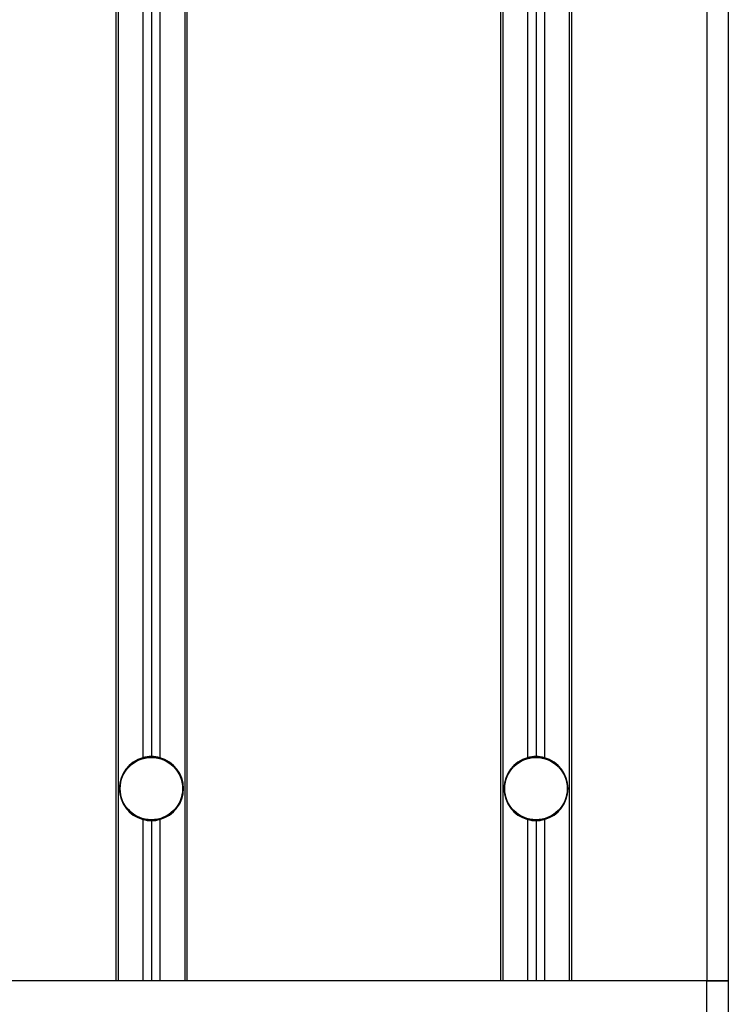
# Model space of a CAD drawing. Header units: millimetres. Extents: x 0 to 420, y 0 to 297.
# Tile 31 of 48: x 178.47 to 184.92, y 195.91 to 204.87. Entities that reach past the tile are written whole.
import ezdxf

# ---------------------------------------------------------------- set-up
doc = ezdxf.new("R2010")
doc.units = ezdxf.units.MM

msp = doc.modelspace()

# ---------------------------------------------------------------- linework, layer by layer
at = {"color": 7, "linetype": 'Continuous', "lineweight": 25}
for p, q in [((184.72294, 231.11437), (184.72294, 196.12006)), ((184.91735, 231.11437), (184.91735, 196.12006)), ((179.34548, 222.7935), (179.34548, 196.12006)), ((179.36492, 222.7935), (179.36492, 196.12006)), ((179.59044, 222.7935), (179.59044, 198.15084)), ((179.66821, 222.7935), (179.66821, 198.1614)), ((179.74597, 222.7935), (179.74597, 198.15084)), ((179.97149, 222.7935), (179.97149, 196.12006)), ((179.99093, 222.7935), (179.99093, 196.12006)), ((182.84491, 222.7935), (182.84491, 196.12006)), ((182.86435, 222.7935), (182.86435, 196.12006)), ((183.08987, 222.7935), (183.08987, 198.15084)), ((183.16764, 222.7935), (183.16764, 198.1614)), ((183.2454, 222.7935), (183.2454, 198.15084)), ((183.47092, 222.7935), (183.47092, 196.12006)), ((183.49036, 222.7935), (183.49036, 196.12006)), ((179.59044, 197.58872), (179.59044, 196.12006)), ((179.66821, 197.57816), (179.66821, 196.12006)), ((179.74597, 197.58872), (179.74597, 196.12006)), ((183.08987, 197.58872), (183.08987, 196.12006)), ((183.16764, 197.57816), (183.16764, 196.12006)), ((183.2454, 197.58872), (183.2454, 196.12006)), ((179.34548, 196.12006), (178.1129, 196.12006)), ((184.72294, 196.12006), (178.1129, 196.12006)), ((182.84491, 196.12006), (179.99093, 196.12006)), ((184.72294, 196.12006), (183.49036, 196.12006)), ((184.91735, 196.12006), (184.72294, 196.12006)), ((184.72294, 195.18688), (184.72294, 196.12006)), ((184.72294, 196.12006), (184.91735, 196.12006)), ((184.91735, 196.12006), (184.91735, 195.18688))]:
    msp.add_line(p, q, dxfattribs=at)
for centre, radius in [((179.66821, 197.86978), 0.28773), ((179.66821, 197.86978), 0.28384), ((183.16764, 197.86978), 0.28773), ((183.16764, 197.86978), 0.28384)]:
    msp.add_circle(centre, radius, dxfattribs=at)
for centre, start, end in [((179.66821, 197.86978), 90, 105.46601), ((179.66821, 197.86978), 74.53399, 90), ((183.16764, 197.86978), 90, 105.46601), ((183.16764, 197.86978), 74.53399, 90), ((179.66821, 197.86978), 105.46601, 254.53399), ((179.66821, 197.86978), 285.46601, 74.53399), ((183.16764, 197.86978), 105.46601, 254.53399), ((183.16764, 197.86978), 285.46601, 74.53399), ((179.66821, 197.86978), 254.53399, 270), ((179.66821, 197.86978), 270, 285.46601), ((183.16764, 197.86978), 254.53399, 270), ((183.16764, 197.86978), 270, 285.46601)]:
    msp.add_arc(centre, 0.29162, start, end, dxfattribs=at)

doc.saveas('drawing.dxf')
